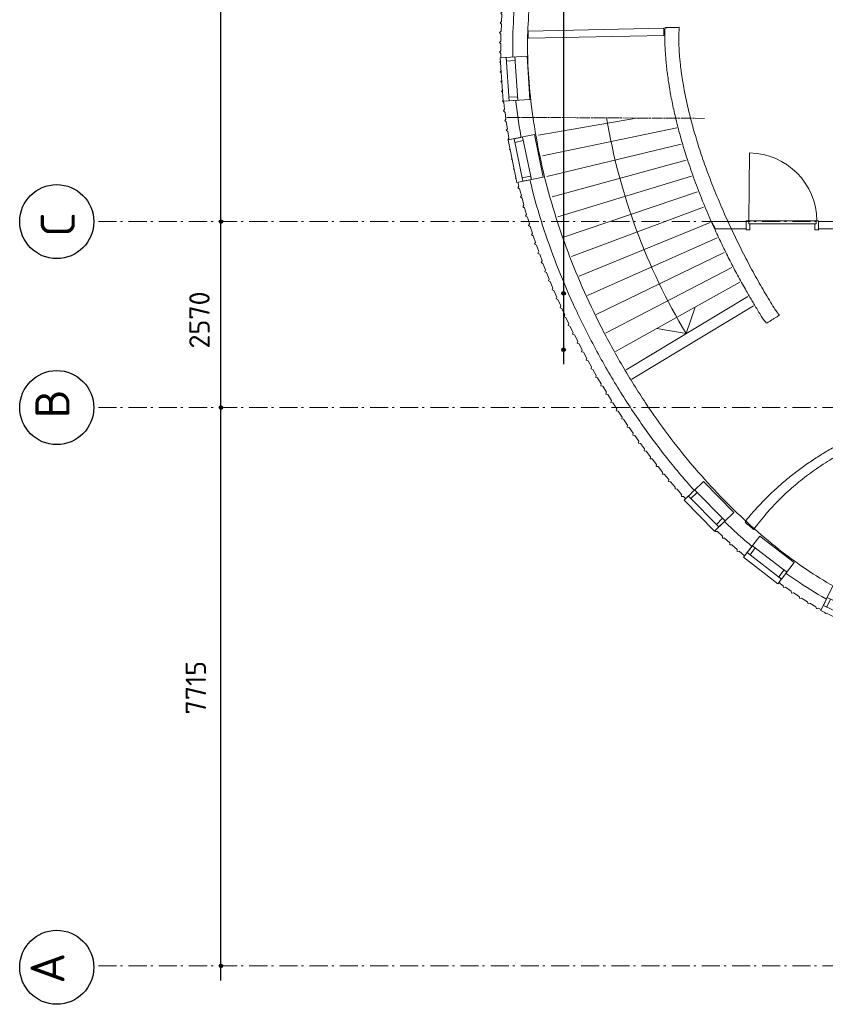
# Model space of a CAD drawing. Header units: millimetres. Extents: x -137512 to 20061, y -42753 to 41926.
# Tile 7 of 29: x -97417 to -86292, y -32567 to -18960. Entities that reach past the tile are written whole.
import ezdxf

# ---------------------------------------------------------------- set-up
doc = ezdxf.new("R2010")
doc.units = ezdxf.units.MM
doc.header["$LTSCALE"] = 100
doc.header["$PDMODE"] = 1
doc.header["$PDSIZE"] = -2
doc.linetypes.add('STYLE_06', pattern=[0.416656, 0.25, -0.083313, 0.027771, -0.055573])
doc.linetypes.add('STYLE_09', pattern=[2, 1.5, -0.111115, 0.277771, -0.111115])
doc.layers.add('Dimension', color=7, linetype='Continuous', lineweight=5)
doc.layers.add('None', color=7, linetype='Continuous', lineweight=5)
doc.styles.add('Helvetica', font='isocpeur.ttf')
doc.styles.add('Tekton Plus Regular', font='isocpeur.ttf')
doc.dimstyles.new('bob', dxfattribs={"dimtxt": 211.459961, "dimasz": 50.074463, "dimexe": 199.999999, "dimexo": 500.000001, "dimgap": 0.5, "dimtad": 1, "dimdec": 0, "dimzin": 15, "dimtxsty": 'Tekton Plus Regular', "dimblk": 'DOT', "dimcen": 0, "dimdle": 2, "dimse1": 1, "dimse2": 1, "dimadec": 0, "dimazin": 0, "dimtfac": 0.8, "dimtdec": 0, "dimtix": 1, "dimtmove": 0, "dimatfit": 0, "dimldrblk": 'DOT', "dimfxl": 1, "dimfrac": 2, "dimtolj": 1, "dimtzin": 15, "dimarcsym": 0})

# ---------------------------------------------------------------- blocks, each defined once
blk = doc.blocks.new('Group-79')
at = {"color": 8, "linetype": 'Continuous', "lineweight": 5}
blk.add_wipeout([(-7338.3, -23389.5), (-6338.3, -23388.9), (-6338.3, -23533.2), (-7338.3, -23533.8)], dxfattribs=at).dxf.layer = 'None'
at = {"layer": 'None', "color": 140, "linetype": 'Continuous', "lineweight": 15}
for points in [[(-7288.2, -23514.4), (-7338.2, -23514.5), (-7338.3, -23389.5), (-7288.3, -23389.5)], [(-6388.2, -23513.9), (-6338.3, -23513.9), (-6338.4, -23388.9), (-6388.3, -23388.9)]]:
    blk.add_lwpolyline(points, close=True, dxfattribs=at)
at = {"color": 140, "linetype": 'Continuous', "lineweight": 15}
blk.add_wipeout([(-6373.3, -23428.9), (-7303.3, -23429.5), (-7303.3, -23389.5), (-6373.3, -23388.9)], dxfattribs=at).dxf.layer = 'None'
at = {"layer": 'None', "color": 140, "linetype": 'Continuous', "lineweight": 15}
blk.add_line((-7303.3, -23389.5), (-7292.9, -22449.5), dxfattribs=at)
blk.add_lwpolyline([(-6373.3, -23428.9), (-7303.3, -23429.5), (-7303.3, -23389.5), (-6373.3, -23388.9)], close=True, dxfattribs=at)
blk.add_arc((-7303.3, -23389.5), 940, 0.03657, 89.36607, dxfattribs=at)
blk = doc.blocks.new('Group-80')
at = {"color": 8, "linetype": 'Continuous', "lineweight": 5}
blk.add_wipeout([(-5730.3, -28960.8), (-6271.5, -28701.9), (-6219.8, -28593.6), (-5678.5, -28852.5)], dxfattribs=at).dxf.layer = 'None'
at = {"layer": 'None', "color": 8, "linetype": 'Continuous', "lineweight": 5}
blk.add_lwpolyline([(-5730.3, -28960.8), (-6271.5, -28701.9), (-6219.8, -28593.6), (-5678.5, -28852.5)], close=True, dxfattribs=at)
at = {"color": 140, "linetype": 'Continuous', "lineweight": 15}
for points in [[(-6226.4, -28723.5), (-6271.5, -28701.9), (-6219.8, -28593.6), (-6174.7, -28615.2)], [(-5730.3, -28960.8), (-5775.4, -28939.2), (-5723.6, -28831), (-5678.5, -28852.5)]]:
    blk.add_wipeout(points, dxfattribs=at).dxf.layer = 'None'
at = {"layer": 'None', "color": 140, "linetype": 'Continuous', "lineweight": 15}
for points in [[(-6226.4, -28723.5), (-6271.5, -28701.9), (-6219.8, -28593.6), (-6174.7, -28615.2)], [(-5730.3, -28960.8), (-5775.4, -28939.2), (-5723.6, -28831), (-5678.5, -28852.5)]]:
    blk.add_lwpolyline(points, close=True, dxfattribs=at)
blk = doc.blocks.new('Group-81')
at = {"color": 140, "linetype": 'Continuous', "lineweight": 15}
blk.add_wipeout([(-5767.7, -29036.4), (-6307.5, -28774.4), (-6146, -28441.6), (-5606.2, -28703.5)], dxfattribs=at).dxf.layer = 'None'
at = {"layer": 'None', "color": 140, "linetype": 'Continuous', "lineweight": 15}
blk.add_lwpolyline([(-5767.7, -29036.4), (-6307.5, -28774.4), (-6146, -28441.6), (-5606.2, -28703.5)], close=True, dxfattribs=at)
at = {"layer": 'None', "color": 7}
blk.add_blockref('Group-80', (0, 0), dxfattribs=at)
blk = doc.blocks.new('Group-82')
at = {"color": 8, "linetype": 'Continuous', "lineweight": 5}
blk.add_wipeout([(-7715.2, -27619.2), (-8136.2, -27191.7), (-8050.7, -27107.5), (-7629.7, -27535)], dxfattribs=at).dxf.layer = 'None'
at = {"layer": 'None', "color": 8, "linetype": 'Continuous', "lineweight": 5}
blk.add_lwpolyline([(-7715.2, -27619.2), (-8136.2, -27191.7), (-8050.7, -27107.5), (-7629.7, -27535)], close=True, dxfattribs=at)
at = {"color": 140, "linetype": 'Continuous', "lineweight": 15}
for points in [[(-8101.2, -27227.3), (-8136.2, -27191.7), (-8050.7, -27107.5), (-8015.7, -27143.1)], [(-7715.2, -27619.2), (-7750.3, -27583.6), (-7664.8, -27499.4), (-7629.7, -27535)]]:
    blk.add_wipeout(points, dxfattribs=at).dxf.layer = 'None'
at = {"layer": 'None', "color": 140, "linetype": 'Continuous', "lineweight": 15}
for points in [[(-8101.2, -27227.3), (-8136.2, -27191.7), (-8050.7, -27107.5), (-8015.7, -27143.1)], [(-7715.2, -27619.2), (-7750.3, -27583.6), (-7664.8, -27499.4), (-7629.7, -27535)]]:
    blk.add_lwpolyline(points, close=True, dxfattribs=at)
blk = doc.blocks.new('Group-83')
at = {"color": 140, "linetype": 'Continuous', "lineweight": 15}
blk.add_wipeout([(-7776.1, -27677.5), (-8194.7, -27247.7), (-7929.7, -26989.6), (-7511, -27419.4)], dxfattribs=at).dxf.layer = 'None'
at = {"layer": 'None', "color": 140, "linetype": 'Continuous', "lineweight": 15}
blk.add_lwpolyline([(-7776.1, -27677.5), (-8194.7, -27247.7), (-7929.7, -26989.6), (-7511, -27419.4)], close=True, dxfattribs=at)
at = {"layer": 'None', "color": 7}
blk.add_blockref('Group-82', (0, 0), dxfattribs=at)
blk = doc.blocks.new('Group-84')
at = {"color": 8, "linetype": 'Continuous', "lineweight": 5}
blk.add_wipeout([(-6849, -28338), (-7325.2, -27972.9), (-7252.2, -27877.7), (-6776, -28242.8)], dxfattribs=at).dxf.layer = 'None'
at = {"layer": 'None', "color": 8, "linetype": 'Continuous', "lineweight": 5}
blk.add_lwpolyline([(-6849, -28338), (-7325.2, -27972.9), (-7252.2, -27877.7), (-6776, -28242.8)], close=True, dxfattribs=at)
at = {"color": 140, "linetype": 'Continuous', "lineweight": 15}
for points in [[(-7285.5, -28003.3), (-7325.2, -27972.9), (-7252.2, -27877.7), (-7212.5, -27908.1)], [(-6849, -28338), (-6888.7, -28307.6), (-6815.7, -28212.3), (-6776, -28242.8)]]:
    blk.add_wipeout(points, dxfattribs=at).dxf.layer = 'None'
at = {"layer": 'None', "color": 140, "linetype": 'Continuous', "lineweight": 15}
for points in [[(-7285.5, -28003.3), (-7325.2, -27972.9), (-7252.2, -27877.7), (-7212.5, -27908.1)], [(-6849, -28338), (-6888.7, -28307.6), (-6815.7, -28212.3), (-6776, -28242.8)]]:
    blk.add_lwpolyline(points, close=True, dxfattribs=at)
blk = doc.blocks.new('Group-85')
at = {"color": 140, "linetype": 'Continuous', "lineweight": 15}
blk.add_wipeout([(-6901.2, -28404.2), (-7375.3, -28036.5), (-7148.6, -27744.1), (-6674.5, -28111.8)], dxfattribs=at).dxf.layer = 'None'
at = {"layer": 'None', "color": 140, "linetype": 'Continuous', "lineweight": 15}
blk.add_lwpolyline([(-6901.2, -28404.2), (-7375.3, -28036.5), (-7148.6, -27744.1), (-6674.5, -28111.8)], close=True, dxfattribs=at)
at = {"layer": 'None', "color": 7}
blk.add_blockref('Group-84', (0, 0), dxfattribs=at)
blk = doc.blocks.new('*D119')
at = {"layer": 'Dimension', "linetype": 'Continuous', "lineweight": -2}
h = blk.add_hatch(color=0, dxfattribs=at)
edge = h.paths.add_edge_path()
edge.add_arc((-94638, -24321), 25, 0, 360, ccw=False)
h = blk.add_hatch(color=0, dxfattribs=at)
edge = h.paths.add_edge_path()
edge.add_arc((-94638, -32036), 25, 0, 360, ccw=False)
at = {"layer": 'Defpoints', "color": 0, "lineweight": 0}
for p in [(-94638, -24321), (-94638, -32036), (-94638, -32036)]:
    blk.add_point(p, dxfattribs=at)
at = {"layer": 'Dimension', "color": 0, "linetype": 'Continuous', "lineweight": -2}
for p, q in [((-94638, -24321), (-94638, -24121)), ((-94638, -32036), (-94638, -24321)), ((-94638, -32236), (-94638, -32036))]:
    blk.add_line(p, q, dxfattribs=at)
for centre in [(-94638, -24321), (-94638, -32036)]:
    blk.add_circle(centre, 25, dxfattribs=at)
at = {"layer": 'Dimension', "color": 0, "insert": (-95126, -28563), "char_height": 281.9, "attachment_point": 1, "rotation": 90, "line_spacing_factor": 0.976858, "style": 'Tekton Plus Regular'}
blk.add_mtext('7715', dxfattribs=at)
blk = doc.blocks.new('_DOT')
at = {"color": 0, "linetype": 'ByBlock', "lineweight": -2}
blk.add_line((-0.5, 0), (-1, 0), dxfattribs=at)
at = {"color": 0, "linetype": 'ByBlock', "lineweight": -2, "const_width": 0.5}
blk.add_lwpolyline([(-0.25, 0, 1), (0.25, 0, 1)], format="xyb", close=True, dxfattribs=at)
blk = doc.blocks.new('*D120')
at = {"layer": 'Dimension', "linetype": 'Continuous', "lineweight": -2}
h = blk.add_hatch(color=0, dxfattribs=at)
edge = h.paths.add_edge_path()
edge.add_arc((-94638, -14036), 25, 0, 360, ccw=False)
h = blk.add_hatch(color=0, dxfattribs=at)
edge = h.paths.add_edge_path()
edge.add_arc((-94638, -21751), 25, 0, 360, ccw=False)
at = {"layer": 'Defpoints', "color": 0, "lineweight": 0}
for p in [(-94638, -14036), (-94638, -21751), (-94638, -21751)]:
    blk.add_point(p, dxfattribs=at)
at = {"layer": 'Dimension', "color": 0, "linetype": 'Continuous', "lineweight": -2}
for p, q in [((-94638, -14036), (-94638, -13836)), ((-94638, -21751), (-94638, -14036)), ((-94638, -21951), (-94638, -21751))]:
    blk.add_line(p, q, dxfattribs=at)
for centre in [(-94638, -14036), (-94638, -21751)]:
    blk.add_circle(centre, 25, dxfattribs=at)
at = {"layer": 'Dimension', "color": 0, "insert": (-95126, -18279), "char_height": 281.9, "attachment_point": 1, "rotation": 90, "line_spacing_factor": 0.976858, "style": 'Tekton Plus Regular'}
blk.add_mtext('7715', dxfattribs=at)
blk = doc.blocks.new('*D121')
at = {"layer": 'Dimension', "linetype": 'Continuous', "lineweight": -2}
h = blk.add_hatch(color=0, dxfattribs=at)
edge = h.paths.add_edge_path()
edge.add_arc((-94638, -21751), 25, 0, 360, ccw=False)
h = blk.add_hatch(color=0, dxfattribs=at)
edge = h.paths.add_edge_path()
edge.add_arc((-94638, -24321), 25, 0, 360, ccw=False)
at = {"layer": 'Defpoints', "color": 0, "lineweight": 0}
for p in [(-94638, -21751), (-94638, -24321), (-94638, -24321)]:
    blk.add_point(p, dxfattribs=at)
at = {"layer": 'Dimension', "color": 0, "linetype": 'Continuous', "lineweight": -2}
for p, q in [((-94638, -21751), (-94638, -21551)), ((-94638, -24321), (-94638, -21751)), ((-94638, -24521), (-94638, -24321))]:
    blk.add_line(p, q, dxfattribs=at)
for centre in [(-94638, -21751), (-94638, -24321)]:
    blk.add_circle(centre, 25, dxfattribs=at)
at = {"layer": 'Dimension', "color": 0, "insert": (-95076, -23504), "char_height": 281.9, "attachment_point": 1, "rotation": 90, "line_spacing_factor": 0.976858, "style": 'Tekton Plus Regular'}
blk.add_mtext('2570', dxfattribs=at)
blk = doc.blocks.new('*D177')
at = {"layer": 'Dimension', "linetype": 'Continuous', "lineweight": -2}
h = blk.add_hatch(color=0, dxfattribs=at)
edge = h.paths.add_edge_path()
edge.add_arc((-89907, -10752), 25, 0, 360, ccw=False)
h = blk.add_hatch(color=0, dxfattribs=at)
edge = h.paths.add_edge_path()
edge.add_arc((-89907, -22742), 25, 0, 360, ccw=False)
at = {"layer": 'Defpoints', "color": 0, "lineweight": 0}
for p in [(-90167, -10752), (-89907, -10752), (-90167, -22742)]:
    blk.add_point(p, dxfattribs=at)
at = {"layer": 'Dimension', "color": 0, "linetype": 'Continuous', "lineweight": -2}
for p, q in [((-89907, -10553), (-89907, -10752)), ((-89907, -10752), (-89907, -22742)), ((-89907, -22742), (-89907, -22941))]:
    blk.add_line(p, q, dxfattribs=at)
for centre in [(-89907, -10752), (-89907, -22742)]:
    blk.add_circle(centre, 25, dxfattribs=at)
blk = doc.blocks.new('*D178')
at = {"layer": 'Dimension', "linetype": 'Continuous', "lineweight": -2}
h = blk.add_hatch(color=0, dxfattribs=at)
edge = h.paths.add_edge_path()
edge.add_arc((-89907, -22742), 25, 0, 360, ccw=False)
h = blk.add_hatch(color=0, dxfattribs=at)
edge = h.paths.add_edge_path()
edge.add_arc((-89907, -23522), 25, 0, 360, ccw=False)
at = {"layer": 'Defpoints', "color": 0, "lineweight": 0}
for p in [(-89907, -22742), (-89907, -22742), (-89907, -23522)]:
    blk.add_point(p, dxfattribs=at)
at = {"layer": 'Dimension', "color": 0, "linetype": 'Continuous', "lineweight": -2}
for p, q in [((-89907, -22542), (-89907, -22742)), ((-89907, -22742), (-89907, -23522)), ((-89907, -23522), (-89907, -23721))]:
    blk.add_line(p, q, dxfattribs=at)
for centre in [(-89907, -22742), (-89907, -23522)]:
    blk.add_circle(centre, 25, dxfattribs=at)
blk = doc.blocks.new('Group-63')
at = {"layer": 'Dimension', "color": 43, "linetype": 'Continuous', "lineweight": 9}
blk.add_line((-1401.1, -26044.4), (-1404.3, -26106.7), dxfattribs=at)
for points in [[(-8079.6, -17286.7), (-8061.3, -17267.1), (-8041.5, -17285.9), (-7944.8, -17283.9)], [(-7944.8, -17283.9), (-7926.7, -17264.1), (-7906.7, -17282.7), (-7810, -17279.8)], [(-7810, -17279.8), (-7790.1, -17261.8), (-7771.9, -17282.2), (-7675.4, -17288.4)], [(-7675.4, -17288.4), (-7655.5, -17270.4), (-7637.3, -17290.8), (-7540.8, -17297)], [(-7540.8, -17297), (-7519.6, -17280.8), (-7503.1, -17302.4), (-7407.4, -17316)], [(-8738, -17423.3), (-8726.2, -17399.3), (-8701.7, -17411.3), (-8610, -17380.7)], [(-8610, -17380.7), (-8596.1, -17357.9), (-8572.8, -17372.1), (-8478.7, -17350.1)], [(-8478.7, -17350.1), (-8464.8, -17327.3), (-8441.5, -17341.5), (-8347.4, -17319.5)], [(-8347.4, -17319.5), (-8331, -17298.2), (-8309.4, -17314.8), (-8213.5, -17303.1)], [(-8213.5, -17303.1), (-8197.1, -17281.8), (-8175.5, -17298.4), (-8079.6, -17286.7)], [(-7407.4, -17316), (-7386.1, -17299.5), (-7369.5, -17321.2), (-7273.8, -17334.8)], [(-7273.8, -17334.8), (-7251.4, -17320.1), (-7236.5, -17342.7), (-7142, -17363)], [(-7142, -17363), (-7119.3, -17348.4), (-7104.8, -17371.6), (-7010.6, -17393.9)], [(-7010.6, -17393.9), (-6987.4, -17380.1), (-6973.7, -17403.8), (-6880.4, -17429.4)], [(-6880.4, -17429.4), (-6856.9, -17416.3), (-6843.9, -17440.4), (-6751.4, -17468.7)], [(-9109.7, -17582.2), (-9100.8, -17557), (-9075.2, -17566), (-8987.8, -17524.5)], [(-8987.8, -17524.5), (-8978.6, -17499.4), (-8953.1, -17508.7), (-8865.2, -17468.1)], [(-8865.2, -17468.1), (-8853.8, -17443.9), (-8829.1, -17455.5), (-8738, -17423.3)], [(-6751.4, -17468.7), (-6727.9, -17455.6), (-6714.9, -17479.7), (-6622.4, -17508)], [(-6622.4, -17508), (-6597.9, -17496.9), (-6587.1, -17522.1), (-6497.2, -17558.1)], [(-6497.2, -17558.1), (-6472.8, -17546.8), (-6461.8, -17571.9), (-6371.6, -17607.1)], [(-9340.5, -17721.9), (-9334.2, -17695.9), (-9307.8, -17702.3), (-9225, -17651.9)], [(-9225, -17651.9), (-9218.7, -17625.9), (-9192.4, -17632.2), (-9109.7, -17581.9)], [(-6371.6, -17607.1), (-6346.8, -17596.7), (-6336.7, -17622.1), (-6247.9, -17660.6)], [(-6247.9, -17660.6), (-6222.9, -17650.9), (-6213.6, -17676.6), (-6125.9, -17717.8)], [(-9556.5, -17882.8), (-9552.9, -17856.3), (-9526.2, -17859.7), (-9449.2, -17801)], [(-9449.1, -17801), (-9445.2, -17774.5), (-9418.4, -17778.6), (-9340.6, -17720.8)], [(-6125.9, -17717.8), (-6100.9, -17708.1), (-6091.6, -17733.8), (-6003.9, -17775)], [(-6003.9, -17775), (-5978.4, -17766.9), (-5970.7, -17793.1), (-5885.8, -17839.7)], [(-9655.6, -17974.7), (-9654.6, -17948), (-9627.4, -17948.9), (-9556.5, -17882.8)], [(-5885.8, -17839.7), (-5860.3, -17831.6), (-5852.6, -17857.8), (-5767.7, -17904.4)], [(-5767.7, -17904.4), (-5741.9, -17897.1), (-5735.1, -17923.6), (-5651.9, -17973)], [(-9842.9, -18168.8), (-9844.5, -18142.1), (-9817.7, -18140.2), (-9753.6, -18067.6)], [(-9753.5, -18067.6), (-9752.8, -18040.8), (-9725.7, -18041.6), (-9655.6, -17974.7)], [(-5651.9, -17973), (-5626, -17966.5), (-5620, -17993.3), (-5538.4, -18045.2)], [(-5538.4, -18045.2), (-5512.5, -18038.7), (-5506.5, -18065.5), (-5424.9, -18117.4)], [(-9931.8, -18270.7), (-9933.5, -18244), (-9906.5, -18242), (-9842.9, -18168.8)], [(-5424.9, -18117.4), (-5398.9, -18111.9), (-5393.9, -18138.9), (-5314.1, -18193.6)], [(-5314.1, -18193.6), (-5288, -18188.5), (-5283.4, -18215.6), (-5204.4, -18271.5)], [(-10009.4, -18381.4), (-10014, -18355.1), (-9987.3, -18350.2), (-9931.8, -18270.7)], [(-5204.4, -18271.5), (-5178.3, -18266.4), (-5173.7, -18293.5), (-5094.7, -18349.4)], [(-5094.7, -18349.4), (-5068.3, -18345.9), (-5065.3, -18373.3), (-4989.9, -18433.8)], [(-10154.4, -18608.8), (-10161.3, -18583), (-10135.4, -18575.8), (-10087.2, -18491.8)], [(-10087.1, -18491.8), (-10091.7, -18465.4), (-10064.9, -18460.9), (-10009.4, -18381.4)], [(-4989.9, -18433.8), (-4963.5, -18430.1), (-4960.4, -18457.5), (-4884.7, -18517.7)], [(-10225, -18724), (-10231.1, -18698.1), (-10204.9, -18691.6), (-10154.4, -18608.8)], [(-4884.7, -18517.7), (-4858.3, -18514), (-4855.2, -18541.4), (-4779.5, -18601.6)], [(-4779.5, -18601.6), (-4752.9, -18599.2), (-4751.2, -18626.8), (-4678.6, -18690.6)], [(-10283.4, -18845.9), (-10292.2, -18820.8), (-10266.7, -18811.5), (-10225, -18724)], [(-4678.6, -18690.6), (-4652, -18688.3), (-4650.4, -18715.8), (-4578, -18779.9)], [(-4578, -18779.9), (-4551.4, -18777.6), (-4549.8, -18805.1), (-4477.4, -18869.2)], [(-10341.9, -18967.5), (-10350.9, -18942.3), (-10325.1, -18933.4), (-10283.4, -18845.9)], [(-4477.4, -18869.2), (-4450.7, -18867.6), (-4449.8, -18895.1), (-4379, -18961.1)], [(-10392.3, -19092.9), (-10402.7, -19068.3), (-10378.1, -19057.5), (-10342, -18967.6)], [(-4379, -18961.1), (-4352.3, -18960), (-4351.9, -18987.5), (-4282.4, -19054.9)], [(-10440, -19219.2), (-10450.8, -19194.8), (-10426.2, -19183.5), (-10392.3, -19092.9)], [(-4282.4, -19054.9), (-4255.6, -19054.3), (-4255.8, -19081.8), (-4187.9, -19150.7)], [(-4187.9, -19150.7), (-4161, -19150.7), (-4161.8, -19178.2), (-4095.2, -19248.3)], [(-10485, -19346.8), (-10496.4, -19322.7), (-10472.1, -19310.7), (-10440, -19219.2)], [(-4095.2, -19248.3), (-4068.3, -19248.3), (-4069.1, -19275.8), (-4002.5, -19345.9)], [(-10524.4, -19475.9), (-10537.1, -19452.2), (-10513, -19439.6), (-10485, -19346.8)], [(-3946.4, -19407.6), (-3977, -19373.9), (-3975.6, -19346.4), (-4002.5, -19345.9)], [(-10562.1, -19605.4), (-10575, -19582), (-10551.5, -19568.9), (-10524.5, -19476)], [(-10591.1, -19737.6), (-10605.4, -19715), (-10582.7, -19700.3), (-10562.1, -19605.4)], [(-10621.5, -19869), (-10635.7, -19846.3), (-10612.8, -19831.9), (-10591.1, -19737.6)], [(-10666.1, -20134.7), (-10682.1, -20113.3), (-10660.2, -20097.2), (-10646, -20001.4)], [(-10645.2, -20002), (-10660.5, -19980.2), (-10638.2, -19964.6), (-10621.5, -19869)], [(-10688.5, -20267.9), (-10704, -20246.2), (-10682.2, -20230.2), (-10666.2, -20134.8)], [(-10700, -20402.6), (-10717.3, -20382.2), (-10696.4, -20364.5), (-10688.5, -20267.9)], [(-10710.9, -20537.4), (-10728.4, -20516.8), (-10707.5, -20499.3), (-10700, -20402.6)], [(-10719.1, -20672), (-10737, -20652.1), (-10716.6, -20634.1), (-10710.9, -20537.4)], [(-10725.3, -20806.9), (-10743.4, -20787.2), (-10723.6, -20768.6), (-10719.2, -20672.1)], [(-10727.9, -20942), (-10746.6, -20922.7), (-10726.8, -20903.8), (-10725.3, -20806.9)], [(-10725.3, -21077.2), (-10744.9, -21058.5), (-10725.7, -21039.1), (-10727.9, -20942)], [(-10722.2, -21212.1), (-10741.7, -21193.7), (-10722.9, -21174.1), (-10725.3, -21077.2)], [(-10717.1, -21347), (-10736.7, -21328.8), (-10718.6, -21308.6), (-10722.3, -21212.2)], [(-10708.5, -21481.8), (-10728.5, -21463.9), (-10710, -21443.6), (-10715.1, -21346.9)], [(-10696.5, -21616.5), (-10717.4, -21599.1), (-10699.7, -21578.6), (-10708.5, -21481.8)], [(-10684.3, -21750.9), (-10705, -21733.9), (-10687.5, -21713), (-10696.5, -21616.5)], [(-10669.6, -21885), (-10690.5, -21868.2), (-10673.8, -21846.8), (-10684.3, -21751)], [(-10651.6, -22019), (-10672.7, -22002.4), (-10655.9, -21981), (-10667.6, -21884.8)], [(-10630.1, -22152.5), (-10652.1, -22136.6), (-10635.9, -22115), (-10651.6, -22019)], [(-10607.7, -22285.4), (-10629.5, -22269.8), (-10614.1, -22247.6), (-10630.1, -22152.5)], [(-10584, -22418.5), (-10606.1, -22403.1), (-10590.5, -22380.8), (-10607.7, -22285.4)], [(-10557.8, -22551.1), (-10580.4, -22535.9), (-10565, -22513.8), (-10584, -22418.5)], [(-10528.6, -22683), (-10551.4, -22668.5), (-10536.6, -22646), (-10557.8, -22551.1)], [(-10501, -22815), (-10523.3, -22800.2), (-10508.9, -22777.4), (-10528.6, -22683)], [(-10468.7, -22946.4), (-10491.7, -22932.4), (-10477.7, -22909.1), (-10501, -22815)], [(-10432, -23076.3), (-10455.8, -23063), (-10442.2, -23039.8), (-10468.7, -22946.4)], [(-10398.8, -23207), (-10421.8, -23193.3), (-10408.3, -23169.8), (-10432, -23076.3)], [(-10360.4, -23336.5), (-10384.1, -23323.7), (-10371.1, -23299.9), (-10398.8, -23207)], [(-10319.6, -23465.4), (-10343.8, -23452.8), (-10330.9, -23429.2), (-10360.4, -23336.5)], [(-10279.7, -23594.5), (-10303.6, -23581.9), (-10290.6, -23558.2), (-10319.6, -23465.4)], [(-10236.2, -23722.1), (-10260.2, -23710.1), (-10248.6, -23685.7), (-10279.7, -23594.5)], [(-10189.6, -23849.1), (-10213.8, -23837.7), (-10202.6, -23813), (-10236.2, -23722.1)], [(-10144.5, -23976.3), (-10169, -23964.6), (-10156.9, -23940.5), (-10189.6, -23849.1)], [(-10095.9, -24102.4), (-10120.9, -24091.3), (-10109.4, -24067), (-10144.5, -23976.3)], [(-10045.3, -24227.8), (-10070.3, -24217.2), (-10059.3, -24192.4), (-10095.9, -24102.4)], [(-9993.7, -24352.2), (-10018.5, -24341.9), (-10008.5, -24316.8), (-10045.3, -24227.8)], [(-9939.7, -24476.4), (-9964.6, -24466.2), (-9954.8, -24441.1), (-9993.7, -24352.2)], [(-9883.9, -24599.1), (-9909.3, -24589.8), (-9899.3, -24564.4), (-9939.7, -24476.4)], [(-9827.5, -24722.1), (-9853, -24712.7), (-9843.1, -24687.3), (-9883.9, -24599.1)], [(-9772.2, -24844.9), (-9797.3, -24835.4), (-9788.1, -24810), (-9827.5, -24722.1)], [(-9709.4, -24964.9), (-9734.8, -24956.6), (-9726.9, -24930.8), (-9772.2, -24844.9)], [(-9648.3, -25085.1), (-9674.1, -25076.9), (-9665.3, -25050.9), (-9709.4, -24964.9)], [(-9586.2, -25205.3), (-9612.1, -25197.1), (-9603.5, -25171.3), (-9648.3, -25085.1)], [(-9520.6, -25323.1), (-9546.6, -25315.6), (-9539.5, -25289.6), (-9586.2, -25205.3)], [(-9454.6, -25441.2), (-9480.3, -25433.8), (-9473.1, -25407.6), (-9520.6, -25323.1)], [(-9390.1, -25559.6), (-9416.1, -25552.1), (-9408.1, -25525.9), (-9454.6, -25441.2)], [(-9319.8, -25674.5), (-9345.9, -25668.2), (-9339.9, -25641.9), (-9390.1, -25559.6)], [(-9248.5, -25789.6), (-9274.6, -25783.2), (-9268.4, -25756.9), (-9319.8, -25674.5)], [(-9178.9, -25905.2), (-9205.4, -25898.8), (-9198.4, -25872.3), (-9248.5, -25789.6)], [(-9105.7, -26018.8), (-9132.3, -26013), (-9126.3, -25986.6), (-9178.9, -25905.2)], [(-9031.2, -26131.1), (-9057.6, -26125.8), (-9052.5, -26099.3), (-9105.7, -26018.8)], [(-1404.3, -26106.7), (-1386.5, -26127.3), (-1407.4, -26143.9), (-1416.2, -26240.7)], [(-8955.6, -26243.3), (-8981.6, -26238), (-8976.6, -26211.4), (-9031.2, -26131.1)], [(-8878.1, -26353.7), (-8904.9, -26349.3), (-8899.9, -26322.4), (-8955.6, -26243.3)], [(-1416.2, -26240.7), (-1398.9, -26261.7), (-1420.2, -26277.8), (-1431.1, -26374.3)], [(-8798.8, -26463), (-8825.7, -26458.7), (-8821.2, -26432), (-8878.1, -26353.7)], [(-1431.1, -26374.3), (-1414.3, -26395.6), (-1435.9, -26411.3), (-1448.9, -26507.6)], [(-8718.3, -26571.1), (-8744.9, -26567.2), (-8741.3, -26540.5), (-8798.8, -26463)], [(-1448.9, -26507.6), (-1432.6, -26529.4), (-1454.6, -26544.5), (-1470.2, -26640.4)], [(-8637.3, -26679.4), (-8663.6, -26675.4), (-8659.8, -26648.6), (-8718.3, -26571.1)], [(-1470.2, -26640.4), (-1454.6, -26662.6), (-1477, -26677.1), (-1495.3, -26772.5)], [(-8552.9, -26784.7), (-8580, -26781.9), (-8576.7, -26754.9), (-8637.3, -26679.4)], [(-8468.8, -26890.5), (-8495.8, -26887.4), (-8492.5, -26860.5), (-8552.9, -26784.7)], [(-1495.3, -26772.5), (-1480.2, -26795), (-1503, -26809), (-1523.6, -26903.9)], [(-8382.3, -26993.8), (-8409, -26991.4), (-8407, -26964.6), (-8468.8, -26890.5)], [(-1523.6, -26903.9), (-1509.1, -26926.8), (-1532.2, -26940.2), (-1555.2, -27034.5)], [(-8293.3, -27095.8), (-8319.7, -27093.8), (-8318.1, -27066.7), (-8382.3, -26993.8)], [(-1555.2, -27034.5), (-1541.4, -27057.9), (-1565, -27070.5), (-1591.1, -27164)], [(-8205.2, -27198), (-8232.3, -27196.3), (-8230, -27169), (-8293.3, -27095.8)], [(-8112.9, -27296.8), (-8140.2, -27295.7), (-8139, -27268.8), (-8205.2, -27198)], [(-1591.1, -27164), (-1577.9, -27187.7), (-1601.9, -27199.8), (-1630.5, -27292.5)], [(-8019.6, -27394), (-8046.6, -27393.4), (-8046.3, -27366.5), (-8112.9, -27296.8)], [(-1630.5, -27292.5), (-1618.3, -27316.8), (-1642.8, -27327.9), (-1675.1, -27419.3)], [(-7926.7, -27492.4), (-7953.3, -27491.3), (-7952.7, -27464.3), (-8019.6, -27394)], [(-1675.1, -27419.3), (-1663.9, -27444.1), (-1688.7, -27454.3), (-1724.3, -27544.4)], [(-7832.4, -27588.7), (-7859.4, -27588.7), (-7858.9, -27561.3), (-7926.7, -27492.4)], [(-7733.5, -27680.8), (-7760.7, -27681.8), (-7761.4, -27654.7), (-7832.4, -27588.7)], [(-1724.3, -27544.4), (-1713.1, -27569.2), (-1737.9, -27579.4), (-1773.5, -27669.5)], [(-7636.1, -27773.9), (-7663.1, -27774.7), (-7663.8, -27747.7), (-7733.5, -27680.8)], [(-1773.5, -27669.5), (-1764.2, -27695), (-1789.8, -27703.4), (-1832, -27790.5)], [(-7536.5, -27865.7), (-7563, -27866.5), (-7564.4, -27839.5), (-7636.1, -27773.9)], [(-7434.1, -27953.2), (-7461, -27955.7), (-7463, -27928.2), (-7536.5, -27865.7)], [(-1832, -27790.5), (-1822.8, -27816.1), (-1848.5, -27824.4), (-1891.1, -27911.3)], [(-7332.7, -28042.6), (-7359.9, -28044.3), (-7361.3, -28017.3), (-7434.1, -27953.2)], [(-1958.3, -28027.8), (-1951, -28054), (-1977.1, -28060.4), (-2025.8, -28144.1)], [(-1891.1, -27911.3), (-1883.7, -27937.5), (-1909.8, -27944), (-1958.3, -28027.8)], [(-7228.4, -28127.8), (-7255.2, -28130.6), (-7258.2, -28103.8), (-7332.7, -28042.6)], [(-7122.2, -28211.8), (-7148.7, -28214.7), (-7151.9, -28187.8), (-7228.4, -28127.8)], [(-2025.8, -28144.1), (-2020.7, -28170.8), (-2047.2, -28175), (-2102.6, -28254.5)], [(-7016.8, -28295.8), (-7043.8, -28299.1), (-7046.5, -28272), (-7122.2, -28211.8)], [(-6906.7, -28374.2), (-6933.6, -28378.7), (-6937.7, -28352), (-7016.8, -28295.8)], [(-2102.6, -28254.5), (-2098, -28281.4), (-2124.6, -28285.1), (-2181.5, -28363.5)], [(-6797.2, -28452.6), (-6823.7, -28457), (-6828.4, -28430.5), (-6906.7, -28374.2)], [(-2181.5, -28363.5), (-2178.8, -28390.6), (-2205.7, -28392.5), (-2268.1, -28466.5)], [(-6686.7, -28530.6), (-6712.7, -28534.9), (-6717.6, -28508.2), (-6797.2, -28452.6)], [(-6572.3, -28602.2), (-6598.6, -28608.6), (-6604.6, -28581.9), (-6686.7, -28530.6)], [(-2357.9, -28566.8), (-2358, -28594.2), (-2384.9, -28593.3), (-2454.4, -28660.7)], [(-2268.1, -28466.5), (-2266.3, -28493.8), (-2293.2, -28494.8), (-2357.9, -28566.8)], [(-6457.6, -28673.8), (-6484.2, -28679.9), (-6490, -28653.4), (-6572.3, -28602.2)], [(-6341.1, -28741.5), (-6367.2, -28748.5), (-6374.4, -28722.4), (-6457.6, -28673.8)], [(-2454.4, -28660.7), (-2455.2, -28688.1), (-2482.1, -28686.5), (-2553.2, -28752.1)], [(-6223.1, -28807.3), (-6248.7, -28814.3), (-6256.2, -28788.5), (-6341.1, -28741.5)], [(-6104.2, -28870.9), (-6130, -28879), (-6137.7, -28852.8), (-6223.1, -28807.3)], [(-2659.4, -28834.7), (-2662.9, -28861.8), (-2689.6, -28857.5), (-2766.8, -28915.7)], [(-2553.2, -28752.1), (-2556.3, -28779.3), (-2583, -28775.4), (-2659.4, -28834.7)], [(-5982, -28928.6), (-6007.7, -28937.8), (-6016.6, -28912.2), (-6104.2, -28870.9)], [(-5859.5, -28984.6), (-5884.7, -28994.1), (-5894.4, -28968.9), (-5982, -28928.6)], [(-2766.8, -28915.7), (-2773, -28942.4), (-2799.2, -28935.4), (-2881.8, -28985.6)], [(-5735.9, -29039.8), (-5760.8, -29049.1), (-5770.6, -29023.8), (-5859.5, -28984.6)], [(-5610.5, -29089.3), (-5635.2, -29100.4), (-5645.8, -29075.1), (-5735.9, -29039.8)], [(-5483.8, -29136.4), (-5508.6, -29147.8), (-5519.6, -29123), (-5610.5, -29089.3)], [(-3118.9, -29112.7), (-3127.7, -29138.6), (-3153.1, -29129), (-3240.6, -29170.5)], [(-2997.2, -29054.9), (-3006, -29080.8), (-3031.4, -29071.2), (-3118.9, -29112.7)], [(-2881.8, -28985.6), (-2888.1, -29012.2), (-2914.3, -29005.1), (-2997.2, -29054.9)], [(-5355.1, -29176.5), (-5379, -29189), (-5391.7, -29165.3), (-5483.8, -29136.4)], [(-5225.7, -29215.7), (-5249.2, -29228.1), (-5262.1, -29204.3), (-5355.1, -29176.5)], [(-5095.9, -29252.4), (-5119.4, -29265.9), (-5132.5, -29241.9), (-5225.7, -29215.7)], [(-4964.3, -29282.9), (-4987.4, -29297.2), (-5001.5, -29274.1), (-5095.9, -29252.4)], [(-3367.8, -29214.9), (-3379.3, -29239.7), (-3403.5, -29227.4), (-3495.1, -29259)], [(-3240.6, -29170.5), (-3252.1, -29195.3), (-3276.3, -29183.1), (-3367.8, -29214.9)], [(-4832.1, -29308.8), (-4854.4, -29323.8), (-4869.6, -29301.6), (-4964.3, -29282.9)], [(-4698.5, -29330.9), (-4720.2, -29346.1), (-4736, -29324.1), (-4832.1, -29308.8)], [(-4564.2, -29345.2), (-4585.1, -29362.3), (-4602.1, -29340.9), (-4698.5, -29330.9)], [(-4429.6, -29357), (-4450.5, -29374.5), (-4467.6, -29353.6), (-4564.2, -29345.2)], [(-4294.9, -29362), (-4314.6, -29380.4), (-4333.1, -29360.8), (-4429.6, -29357)], [(-4159.6, -29359.5), (-4178.2, -29378.3), (-4197.7, -29359.8), (-4294.9, -29362)], [(-4024.9, -29354.2), (-4043.2, -29374.5), (-4062.8, -29355.7), (-4159.6, -29359.5)], [(-3891.3, -29337), (-3907.7, -29358.9), (-3928.8, -29341.9), (-4024.9, -29354.2)], [(-3757.7, -29319.8), (-3774.1, -29341.7), (-3795.2, -29324.7), (-3891.3, -29337)], [(-3626.4, -29289.4), (-3640.5, -29312.9), (-3663.2, -29298.1), (-3757.7, -29319.8)], [(-3495.1, -29259), (-3509.2, -29282.5), (-3531.9, -29267.7), (-3626.4, -29289.4)]]:
    blk.add_lwpolyline(points, dxfattribs=at)
at = {"layer": 'None', "color": 43, "linetype": 'Continuous', "lineweight": 15}
blk.add_point((-6058.1, -23321.3), dxfattribs=at)
blk = doc.blocks.new('Group-88')
at = {"color": 8, "linetype": 'Continuous', "lineweight": 5}
blk.add_wipeout([(-10612.3, -21730.7), (-10653.4, -21132.2), (-10533.7, -21123.9), (-10492.6, -21722.5)], dxfattribs=at).dxf.layer = 'None'
at = {"layer": 'None', "color": 8, "linetype": 'Continuous', "lineweight": 5}
blk.add_lwpolyline([(-10612.3, -21730.7), (-10653.4, -21132.2), (-10533.7, -21123.9), (-10492.6, -21722.5)], close=True, dxfattribs=at)
at = {"color": 140, "linetype": 'Continuous', "lineweight": 15}
for points in [[(-10650, -21182), (-10653.4, -21132.2), (-10533.7, -21123.9), (-10530.3, -21173.8)], [(-10612.3, -21730.7), (-10615.8, -21680.9), (-10496, -21672.7), (-10492.6, -21722.5)]]:
    blk.add_wipeout(points, dxfattribs=at).dxf.layer = 'None'
at = {"layer": 'None', "color": 140, "linetype": 'Continuous', "lineweight": 15}
for points in [[(-10650, -21182), (-10653.4, -21132.2), (-10533.7, -21123.9), (-10530.3, -21173.8)], [(-10612.3, -21730.7), (-10615.8, -21680.9), (-10496, -21672.7), (-10492.6, -21722.5)]]:
    blk.add_lwpolyline(points, close=True, dxfattribs=at)
blk = doc.blocks.new('Group-89')
at = {"color": 140, "linetype": 'Continuous', "lineweight": 15}
blk.add_wipeout([(-10696.5, -21735.4), (-10734.2, -21136.6), (-10365, -21113.3), (-10327.3, -21712.1)], dxfattribs=at).dxf.layer = 'None'
at = {"layer": 'None', "color": 140, "linetype": 'Continuous', "lineweight": 15}
blk.add_lwpolyline([(-10696.5, -21735.4), (-10734.2, -21136.6), (-10365, -21113.3), (-10327.3, -21712.1)], close=True, dxfattribs=at)
at = {"layer": 'None', "color": 7}
blk.add_blockref('Group-88', (0, 0), dxfattribs=at)
blk = doc.blocks.new('Group-90')
at = {"color": 8, "linetype": 'Continuous', "lineweight": 5}
blk.add_wipeout([(-10422.4, -22841.8), (-10544.1, -22254.3), (-10426.6, -22230), (-10304.9, -22817.5)], dxfattribs=at).dxf.layer = 'None'
at = {"layer": 'None', "color": 8, "linetype": 'Continuous', "lineweight": 5}
blk.add_lwpolyline([(-10422.4, -22841.8), (-10544.1, -22254.3), (-10426.6, -22230), (-10304.9, -22817.5)], close=True, dxfattribs=at)
at = {"color": 140, "linetype": 'Continuous', "lineweight": 15}
for points in [[(-10534, -22303.3), (-10544.1, -22254.3), (-10426.6, -22230), (-10416.5, -22278.9)], [(-10422.4, -22841.8), (-10432.5, -22792.9), (-10315, -22768.5), (-10304.9, -22817.5)]]:
    blk.add_wipeout(points, dxfattribs=at).dxf.layer = 'None'
at = {"layer": 'None', "color": 140, "linetype": 'Continuous', "lineweight": 15}
for points in [[(-10534, -22303.3), (-10544.1, -22254.3), (-10426.6, -22230), (-10416.5, -22278.9)], [(-10422.4, -22841.8), (-10432.5, -22792.9), (-10315, -22768.5), (-10304.9, -22817.5)]]:
    blk.add_lwpolyline(points, close=True, dxfattribs=at)
blk = doc.blocks.new('Group-91')
at = {"color": 140, "linetype": 'Continuous', "lineweight": 15}
blk.add_wipeout([(-10505.2, -22857.8), (-10623.6, -22269.6), (-10260.9, -22196.6), (-10142.4, -22784.8)], dxfattribs=at).dxf.layer = 'None'
at = {"layer": 'None', "color": 140, "linetype": 'Continuous', "lineweight": 15}
blk.add_lwpolyline([(-10505.2, -22857.8), (-10623.6, -22269.6), (-10260.9, -22196.6), (-10142.4, -22784.8)], close=True, dxfattribs=at)
at = {"layer": 'None', "color": 7}
blk.add_blockref('Group-90', (0, 0), dxfattribs=at)

msp = doc.modelspace()

# ---------------------------------------------------------------- linework, layer by layer
at = {"layer": 'None', "color": 43, "linetype": 'STYLE_09', "lineweight": 9}
msp.add_line((-90688.8, -20310), (-87960, -20323.8), dxfattribs=at)
at = {"layer": 'None', "color": 7, "linetype": 'Continuous', "lineweight": 18}
for p, q in [((-88898.1, -20319), (-90254, -20558.1)), ((-88343.1, -20456.7), (-90199.4, -20842.8)), ((-88281, -20680.2), (-90136, -21125.6)), ((-88212.3, -20901.5), (-90064, -21406.4)), ((-88137.6, -21120.4), (-89983.5, -21684.8)), ((-88057.4, -21337), (-89894.6, -21960.7)), ((-87971.9, -21551.2), (-89797.2, -22233.7)), ((-87881.5, -21763), (-89691.6, -22503.6)), ((-87786.3, -21972.5), (-89577.8, -22770.1)), ((-87686.5, -22179.6), (-89455.8, -23033.1)), ((-87582.1, -22384.4), (-89326, -23292.2)), ((-87473.3, -22586.8), (-89188.2, -23547.2)), ((-87359.9, -22786.8), (-89042.7, -23797.9)), ((-87282.7, -22915.4), (-88965.5, -23926.5))]:
    msp.add_line(p, q, dxfattribs=at)
at = {"layer": 'None', "color": 140, "linetype": 'Continuous', "lineweight": 15}
for q in [(-88087.8, -22931), (-88619.5, -23228.7)]:
    msp.add_line((-88212.5, -23299.1), q, dxfattribs=at)
at = {"layer": 'None', "color": 8, "linetype": 'STYLE_06', "lineweight": 5, "ltscale": 10}
for p, q in [((-36497.7, -24320.6), (-96394.3, -24320.6)), ((-36497.7, -32035.6), (-96394.3, -32035.6))]:
    msp.add_line(p, q, dxfattribs=at)
at = {"layer": 'None', "color": 140, "linetype": 'Continuous', "lineweight": 15}
for points in [[(-90396, -19117.2), (-88521.9, -19076.3), (-88519.7, -19176.3), (-90393.8, -19217.2)], [(-83772.7, -21750.6), (-87865.8, -21750.6), (-87810.2, -21850.6), (-83772.7, -21850.6)]]:
    msp.add_lwpolyline(points, close=True, dxfattribs=at)
at = {"layer": 'None', "color": 92, "linetype": 'Continuous', "lineweight": 25}
for centre in [(-96905.9, -21750.6), (-96905.9, -24320.6), (-96905.9, -32055.6)]:
    msp.add_circle(centre, 511.6, dxfattribs=at)
at = {"layer": 'None', "color": 8, "linetype": 'Continuous', "lineweight": 5}
msp.add_arc((-80908.2, -18910.2), 8521.5, 189.50167, 210.99984, dxfattribs=at)
at = {"layer": 'None', "color": 140, "linetype": 'Continuous', "lineweight": 15}
msp.add_open_spline([(-83772.7, -24245.6), (-84968.4, -24245.6), (-86004, -24776.2), (-86849.5, -25209.5), (-87403.1, -25901.9), (-87342, -25953.7), (-87280.9, -26005.5), (-86767.8, -25306.5), (-85941.4, -24884.6), (-84934.9, -24370.7), (-83772.7, -24370.7), (-83772.7, -24308.2), (-83772.7, -24245.6)], degree=2, knots=[0, 0, 0, 1, 1, 2, 2, 3, 3, 4, 4, 5, 5, 6, 6, 6], dxfattribs=at)
at = {"layer": 'None', "color": 8, "linetype": 'Continuous', "lineweight": 5}
msp.add_point((-87377.2, -24684.9), dxfattribs=at)

# ---------------------------------------------------------------- texts
at = {"layer": 'None', "color": 6, "attachment_point": 1, "rotation": 90, "line_spacing_factor": 0.976858, "style": 'Tekton Plus Regular'}
for s, insert, char_height in [('C', (-97127.3, -21960.1), 471.9), ('B', (-97202.2, -24468.9), 471.9), ('A', (-97268.6, -32280.2), 469.9)]:
    msp.add_mtext(s, dxfattribs=dict(at, insert=insert, char_height=char_height))

# ---------------------------------------------------------------- dimensions: what is measured, and where the dimension line sits
at = {"layer": 'Dimension', "color": 19, "linetype": 'Continuous', "lineweight": 5}
dim = msp.add_linear_dim(base=(-89907.5, -10752.5), p1=(-90167.5, -22741.5), p2=(-90167.5, -10752.5), angle=90, text=' ', dimstyle='bob', override={"dimtxt": 227.751938, "dimgap": 50, "dimpost": '<>', "dimtxsty": 'Helvetica', "dimtmove": 2}, dxfattribs=at)
dim.commit()
dim.dimension.update_dxf_attribs({"geometry": '*D177', "text_midpoint": (-89907.5, -16747)})
at = {"layer": 'Dimension', "color": 8, "linetype": 'Continuous', "lineweight": 5}
for p1, p2, override, picture, middle in [((-94638.1, -14035.6), (-94638.1, -21751), {"dimtxt": 281.924414, "dimgap": 100, "dimpost": '<>', "dimtxsty": 'Tekton Plus Regular', "dimtmove": 2}, '*D120', (-94638.1, -17893.3)), ((-94638.1, -21751), (-94638.1, -24320.6), {"dimtxt": 281.924414, "dimgap": 50, "dimpost": '<>', "dimtxsty": 'Tekton Plus Regular', "dimtmove": 2}, '*D121', (-94638.1, -23035.8)), ((-94638.1, -24320.6), (-94638.1, -32035.6), {"dimtxt": 281.924414, "dimgap": 100, "dimpost": '<>', "dimtxsty": 'Tekton Plus Regular', "dimtmove": 2}, '*D119', (-94638.1, -28178.1))]:
    dim = msp.add_aligned_dim(p1=p1, p2=p2, distance=0, dimstyle='bob', override=override, dxfattribs=at)
    dim.commit()
    dim.dimension.update_dxf_attribs({"geometry": picture, "text_midpoint": middle})
at = {"layer": 'Dimension', "color": 19, "linetype": 'Continuous', "lineweight": 5}
dim = msp.add_linear_dim(base=(-89907.5, -22741.5), p1=(-89907.5, -23521.5), p2=(-89907.5, -22741.5), angle=90, text=' ', dimstyle='bob', override={"dimtxt": 227.751938, "dimgap": 50, "dimpost": '<>', "dimtxsty": 'Helvetica', "dimtmove": 2}, dxfattribs=at)
dim.commit()
dim.dimension.update_dxf_attribs({"geometry": '*D178', "text_midpoint": (-89907.5, -23131.5), "dimtype": 160})

# ---------------------------------------------------------------- wipeouts: each hides what was drawn before it
at = {"color": 92, "linetype": 'Continuous', "lineweight": 25}
for points in [[(-91657.5, -20076.3), (-91146, -20076.3), (-91146, -19623.5), (-91657.5, -19623.5)], [(-91603.5, -21320.9), (-91092, -21320.9), (-91092, -20868.1), (-91603.5, -20868.1)], [(-88847.5, -26380.2), (-88143.3, -26380.2), (-88143.3, -25889.6), (-88847.5, -25889.6)], [(-87947.5, -27140.2), (-87243.3, -27140.2), (-87243.3, -26649.6), (-87947.5, -26649.6)], [(-86730.1, -27937.9), (-86025.9, -27937.9), (-86025.9, -27447.3), (-86730.1, -27447.3)]]:
    msp.add_wipeout(points, dxfattribs=at).dxf.layer = 'None'
at = {"color": 43, "linetype": 'Continuous', "lineweight": 9}
msp.add_wipeout([(-87654.4, -20572.2), (-84631, -20572.2), (-84631, -19870), (-87654.4, -19870)], dxfattribs=at).dxf.layer = 'None'

# ---------------------------------------------------------------- next in the draw order: block references
at = {"layer": 'None', "color": 7}
msp.add_blockref('Group-79', (-80046.3, 1648.3), dxfattribs=at)

# ---------------------------------------------------------------- next in the draw order: linework, layer by layer
at = {"layer": 'None', "color": 8, "linetype": 'STYLE_06', "lineweight": 5, "ltscale": 10}
msp.add_line((-36497.7, -21750.6), (-96394.3, -21750.6), dxfattribs=at)

# ---------------------------------------------------------------- next in the draw order: wipeouts: each hides what was drawn before it
at = {"color": 92, "linetype": 'Continuous', "lineweight": 25}
msp.add_wipeout([(-87144.8, -21579.2), (-86714.1, -21579.2), (-86714.1, -21136.2), (-87144.8, -21136.2)], dxfattribs=at).dxf.layer = 'None'

# ---------------------------------------------------------------- next in the draw order: linework, layer by layer
at = {"layer": 'None', "color": 140, "linetype": 'Continuous', "lineweight": 15}
for points, knots in [([(-83985.7, -18019.7), (-84306.9, -17649.4), (-84661.5, -17321.7), (-85804.1, -16265.7), (-88169.8, -15602.7), (-89982, -16566.2), (-90755.2, -18898.2), (-90282.2, -21973.6), (-88689.8, -24968.5), (-86404.6, -27080.4), (-84039, -27743.4), (-82226.8, -26779.8), (-81840.2, -25613.8), (-81629.9, -24979.7), (-81604.1, -24235.6), (-81706.3, -24235.6), (-81808.4, -24235.6), (-81832.3, -24918.3), (-82018.6, -25502), (-82375.4, -26620.2), (-84088.2, -27530.9), (-86341.2, -26872), (-88530.8, -24820.1), (-90070.2, -21924.8), (-90547, -18962.1), (-89833.4, -16725.8), (-88120.6, -15815.1), (-85867.5, -16474), (-84772.7, -17500), (-84355.6, -17891), (-83985.7, -18343.2), (-83985.7, -18181.5), (-83985.7, -18019.7)], [0, 0, 0, 1, 1, 2, 3, 4, 5, 6, 7, 8, 9, 10, 10, 11, 11, 12, 12, 13, 13, 14, 15, 16, 17, 18, 19, 20, 21, 22, 22, 23, 23, 24, 24, 24]), ([(-87683.3, -21645.7), (-88136, -20622.1), (-88269, -19763.9), (-88330.9, -19364.4), (-88308.9, -19066), (-88407.1, -19068.4), (-88505.4, -19070.8), (-88520.3, -19407.7), (-88454.6, -19833.6), (-88314.8, -20740.6), (-87850.3, -21784.4), (-87526.1, -22512.8), (-87110.3, -23158.5), (-87018.5, -23101.6), (-86926.7, -23044.7), (-86954.6, -23007.3), (-86982.6, -22969.9), (-87374.3, -22344.4), (-87683.3, -21645.7)], [0, 0, 0, 1, 1, 2, 2, 3, 3, 4, 4, 5, 5, 6, 6, 7, 7, 8, 8, 9, 9, 9])]:
    msp.add_open_spline(points, degree=2, knots=knots, dxfattribs=at)

# ---------------------------------------------------------------- next in the draw order: block references
at = {"layer": 'None', "color": 7}
msp.add_blockref('Group-63', (-80046.3, 1648.3), dxfattribs=at)

# ---------------------------------------------------------------- next in the draw order: block references
for name in ['Group-89', 'Group-91', 'Group-83', 'Group-85', 'Group-81']:
    msp.add_blockref(name, (-80046.3, 1648.3), dxfattribs=at)

doc.saveas('drawing.dxf')
